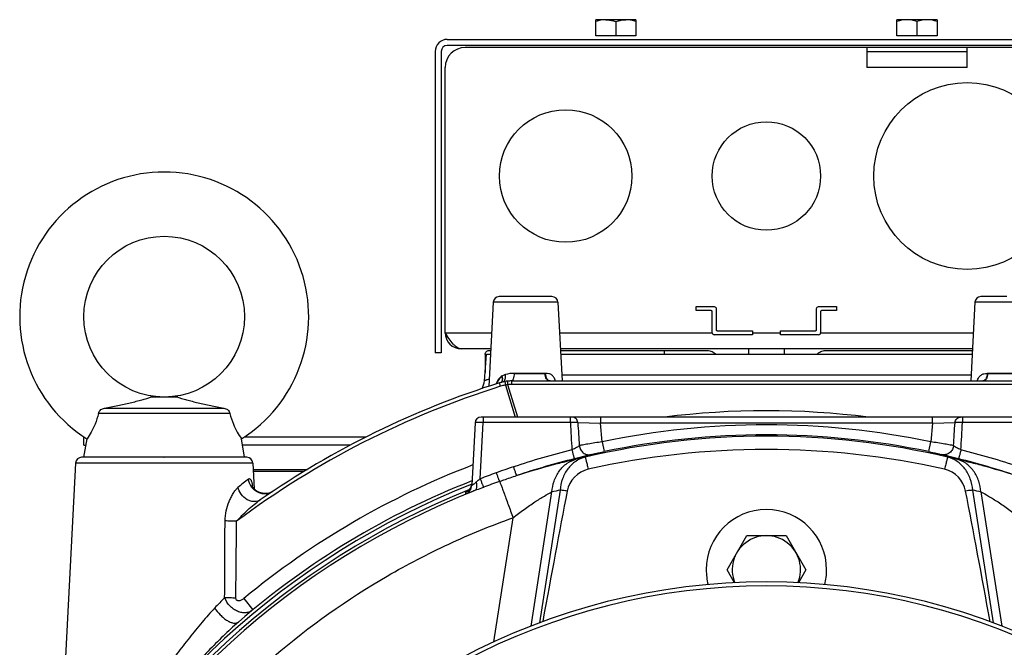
# Model space of a CAD drawing. Extents: x -3086 to 1181, y 8 to 2270.
# Tile 56 of 75: x -909 to -664, y 1305 to 1462. Entities that reach past the tile are written whole.
import ezdxf

# ---------------------------------------------------------------- set-up
doc = ezdxf.new("R2010")
doc.units = 0
doc.header["$LTSCALE"] = 65.395
doc.layers.get('0').update_dxf_attribs({"linetype": 'CONTINUOUS'})

msp = doc.modelspace()

# ---------------------------------------------------------------- linework, layer by layer
at = {"color": 6, "linetype": 'CONTINUOUS'}
for p, q in [((-765.4, 1457.6), (-765.4, 1461.6)), ((-762.9, 1461.6), (-765.4, 1461.6)), ((-760.4, 1461.15), (-760.4, 1457.6)), ((-755.4, 1461.6), (-757.9, 1461.6)), ((-755.4, 1461.6), (-755.4, 1457.6)), ((-690.4, 1457.6), (-690.4, 1461.6)), ((-680.4, 1461.6), (-690.4, 1461.6)), ((-685.4, 1461.15), (-685.4, 1457.6)), ((-680.4, 1461.6), (-680.4, 1457.6)), ((-802.4, 1456.7), (-643.4, 1456.7)), ((-805.4, 1453.7), (-805.4, 1378.7)), ((-790.97, 1391.28), (-792.07, 1370.36)), ((-782.9, 1392.7), (-783.01, 1392.7)), ((-774.82, 1391.28), (-773.8, 1371.7)), ((-670.97, 1391.28), (-672, 1371.7)), ((-740.4, 1390.2), (-735.9, 1390.2)), ((-736.65, 1389.2), (-740.4, 1389.2)), ((-736.4, 1383.7), (-736.4, 1388.95)), ((-735.4, 1389.7), (-735.4, 1384.45)), ((-710.4, 1384.45), (-710.4, 1389.7)), ((-709.9, 1390.2), (-705.4, 1390.2)), ((-709.4, 1388.95), (-709.4, 1383.7)), ((-705.4, 1389.2), (-709.15, 1389.2)), ((-735.15, 1384.2), (-726.4, 1384.2)), ((-719.4, 1384.2), (-710.65, 1384.2)), ((-726.4, 1383.2), (-735.9, 1383.2)), ((-709.9, 1383.2), (-719.4, 1383.2)), ((-803.9, 1378.7), (-805.4, 1378.7)), ((-791.58, 1379.7), (-798.9, 1379.7)), ((-671.58, 1379.7), (-774.22, 1379.7)), ((-748.4, 1379.3), (-748.4, 1378.33)), ((-727.35, 1379.7), (-727.35, 1378.33)), ((-718.45, 1379.7), (-718.45, 1378.33)), ((-793.16, 1371.74), (-792.58, 1378.33)), ((-792.97, 1378.28), (-792.97, 1373.82)), ((-786.38, 1371.7), (-659.41, 1371.7)), ((-869.5, 1367.7), (-876.29, 1367.7)), ((-887.75, 1364.9), (-858.04, 1364.9)), ((-856.53, 1363.57), (-889.26, 1363.57)), ((-795.47, 1361.28), (-796.29, 1345.74)), ((-651.82, 1362.7), (-793.97, 1362.7)), ((-892.9, 1355.71), (-892.9, 1357.71)), ((-892.8, 1357.71), (-892.9, 1357.71)), ((-892.9, 1352.7), (-892.13, 1357.27)), ((-852.9, 1352.7), (-853.66, 1357.27)), ((-822.7, 1357.71), (-852.99, 1357.71)), ((-892.9, 1355.71), (-892.39, 1355.71)), ((-826.55, 1355.71), (-853.4, 1355.71)), ((-873.03, 1352.7), (-872.9, 1352.7)), ((-894.97, 1351.28), (-897.87, 1295.89)), ((-850.82, 1351.28), (-850.48, 1344.83)), ((-850.74, 1349.7), (-837.21, 1349.7)), ((-838.08, 1349.16), (-850.71, 1349.16)), ((-849.51, 1344.08), (-849.56, 1344.11)), ((-846.21, 1344), (-846.23, 1343.99)), ((-846.19, 1344.02), (-846.21, 1344)), ((-846.17, 1344.03), (-846.19, 1344.02)), ((-846.15, 1344.04), (-846.17, 1344.03)), ((-846.12, 1344.05), (-846.15, 1344.04)), ((-846.1, 1344.07), (-846.12, 1344.05)), ((-846.08, 1344.08), (-846.1, 1344.07)), ((-846.06, 1344.09), (-846.08, 1344.08)), ((-846.04, 1344.1), (-846.06, 1344.09)), ((-846.02, 1344.12), (-846.04, 1344.1)), ((-846, 1344.13), (-846.02, 1344.12)), ((-845.97, 1344.15), (-846, 1344.13)), ((-845.95, 1344.16), (-845.97, 1344.15)), ((-849.3, 1343.98), (-849.33, 1343.99)), ((-849.27, 1343.97), (-849.3, 1343.98)), ((-849.25, 1343.96), (-849.27, 1343.97)), ((-849.22, 1343.95), (-849.25, 1343.96)), ((-849.2, 1343.94), (-849.22, 1343.95)), ((-849.17, 1343.93), (-849.2, 1343.94)), ((-849.15, 1343.92), (-849.17, 1343.93)), ((-849.12, 1343.91), (-849.15, 1343.92)), ((-849.1, 1343.9), (-849.12, 1343.91)), ((-849.07, 1343.9), (-849.1, 1343.9)), ((-849.05, 1343.89), (-849.07, 1343.9)), ((-849.02, 1343.88), (-849.05, 1343.89)), ((-849, 1343.87), (-849.02, 1343.88)), ((-848.97, 1343.86), (-849, 1343.87)), ((-848.95, 1343.86), (-848.97, 1343.86)), ((-848.93, 1343.85), (-848.95, 1343.86)), ((-848.9, 1343.84), (-848.93, 1343.85)), ((-848.88, 1343.83), (-848.9, 1343.84)), ((-848.85, 1343.83), (-848.88, 1343.83)), ((-848.83, 1343.82), (-848.85, 1343.83)), ((-848.8, 1343.81), (-848.83, 1343.82)), ((-848.78, 1343.81), (-848.8, 1343.81)), ((-848.75, 1343.8), (-848.78, 1343.81)), ((-848.73, 1343.8), (-848.75, 1343.8)), ((-848.7, 1343.79), (-848.73, 1343.8)), ((-848.68, 1343.78), (-848.7, 1343.79)), ((-848.66, 1343.78), (-848.68, 1343.78)), ((-848.63, 1343.77), (-848.66, 1343.78)), ((-848.61, 1343.77), (-848.63, 1343.77)), ((-848.58, 1343.76), (-848.61, 1343.77)), ((-848.56, 1343.76), (-848.58, 1343.76)), ((-848.54, 1343.75), (-848.56, 1343.76)), ((-848.51, 1343.75), (-848.54, 1343.75)), ((-848.49, 1343.74), (-848.51, 1343.75)), ((-848.46, 1343.74), (-848.49, 1343.74)), ((-848.44, 1343.74), (-848.46, 1343.74)), ((-848.42, 1343.73), (-848.44, 1343.74)), ((-848.39, 1343.73), (-848.42, 1343.73)), ((-848.37, 1343.72), (-848.39, 1343.73)), ((-848.35, 1343.72), (-848.37, 1343.72)), ((-848.32, 1343.72), (-848.35, 1343.72)), ((-848.3, 1343.71), (-848.32, 1343.72)), ((-848.28, 1343.71), (-848.3, 1343.71)), ((-848.25, 1343.71), (-848.28, 1343.71)), ((-848.23, 1343.7), (-848.25, 1343.71)), ((-848.21, 1343.7), (-848.23, 1343.7)), ((-848.18, 1343.7), (-848.21, 1343.7)), ((-848.16, 1343.7), (-848.18, 1343.7)), ((-848.14, 1343.69), (-848.16, 1343.7)), ((-848.11, 1343.69), (-848.14, 1343.69)), ((-848.09, 1343.69), (-848.11, 1343.69)), ((-848.07, 1343.69), (-848.09, 1343.69)), ((-848.05, 1343.69), (-848.07, 1343.69)), ((-848.02, 1343.68), (-848.05, 1343.69)), ((-848, 1343.68), (-848.02, 1343.68)), ((-847.98, 1343.68), (-848, 1343.68)), ((-847.96, 1343.68), (-847.98, 1343.68)), ((-847.93, 1343.68), (-847.96, 1343.68)), ((-847.91, 1343.68), (-847.93, 1343.68)), ((-847.89, 1343.68), (-847.91, 1343.68)), ((-847.87, 1343.67), (-847.89, 1343.68)), ((-847.84, 1343.67), (-847.87, 1343.67)), ((-847.82, 1343.67), (-847.84, 1343.67)), ((-847.8, 1343.67), (-847.82, 1343.67)), ((-847.78, 1343.67), (-847.8, 1343.67)), ((-847.76, 1343.67), (-847.78, 1343.67)), ((-847.73, 1343.67), (-847.76, 1343.67)), ((-847.71, 1343.67), (-847.73, 1343.67)), ((-847.69, 1343.67), (-847.71, 1343.67)), ((-847.67, 1343.67), (-847.69, 1343.67)), ((-847.65, 1343.67), (-847.67, 1343.67)), ((-847.63, 1343.67), (-847.65, 1343.67)), ((-847.6, 1343.67), (-847.63, 1343.67)), ((-847.58, 1343.67), (-847.6, 1343.67)), ((-847.56, 1343.67), (-847.58, 1343.67)), ((-847.54, 1343.67), (-847.56, 1343.67)), ((-847.52, 1343.67), (-847.54, 1343.67)), ((-847.5, 1343.67), (-847.52, 1343.67)), ((-847.48, 1343.67), (-847.5, 1343.67)), ((-847.47, 1343.63), (-847.49, 1343.63)), ((-847.49, 1343.63), (-847.48, 1343.63)), ((-847.46, 1343.67), (-847.48, 1343.67)), ((-847.46, 1343.63), (-847.48, 1343.63)), ((-847.47, 1343.63), (-847.45, 1343.63)), ((-847.44, 1343.67), (-847.46, 1343.67)), ((-847.45, 1343.64), (-847.46, 1343.63)), ((-847.43, 1343.64), (-847.45, 1343.64)), ((-847.45, 1343.63), (-847.43, 1343.64)), ((-847.41, 1343.67), (-847.44, 1343.67)), ((-847.42, 1343.64), (-847.43, 1343.64)), ((-847.43, 1343.64), (-847.41, 1343.64)), ((-847.4, 1343.64), (-847.42, 1343.64)), ((-847.39, 1343.68), (-847.41, 1343.67)), ((-847.41, 1343.64), (-847.39, 1343.64)), ((-847.39, 1343.64), (-847.4, 1343.64)), ((-847.37, 1343.68), (-847.39, 1343.68)), ((-847.37, 1343.64), (-847.39, 1343.64)), ((-847.39, 1343.64), (-847.37, 1343.64)), ((-847.35, 1343.68), (-847.37, 1343.68)), ((-847.36, 1343.64), (-847.37, 1343.64)), ((-847.37, 1343.64), (-847.34, 1343.64)), ((-847.34, 1343.65), (-847.36, 1343.64)), ((-847.33, 1343.68), (-847.35, 1343.68)), ((-847.34, 1343.64), (-847.33, 1343.65)), ((-847.33, 1343.65), (-847.34, 1343.65)), ((-847.31, 1343.68), (-847.33, 1343.68)), ((-847.33, 1343.65), (-847.31, 1343.65)), ((-847.31, 1343.65), (-847.33, 1343.65)), ((-847.29, 1343.68), (-847.31, 1343.68)), ((-847.31, 1343.65), (-847.29, 1343.65)), ((-847.29, 1343.65), (-847.31, 1343.65)), ((-847.27, 1343.68), (-847.29, 1343.68)), ((-847.29, 1343.65), (-847.27, 1343.65)), ((-847.28, 1343.65), (-847.29, 1343.65)), ((-847.26, 1343.66), (-847.28, 1343.65)), ((-847.25, 1343.68), (-847.27, 1343.68)), ((-847.27, 1343.65), (-847.26, 1343.65)), ((-847.24, 1343.66), (-847.26, 1343.66)), ((-847.26, 1343.65), (-847.24, 1343.66)), ((-847.23, 1343.69), (-847.25, 1343.68)), ((-847.22, 1343.66), (-847.24, 1343.66)), ((-847.24, 1343.66), (-847.22, 1343.66)), ((-847.21, 1343.69), (-847.23, 1343.69)), ((-847.21, 1343.66), (-847.22, 1343.66)), ((-847.22, 1343.66), (-847.2, 1343.66)), ((-847.19, 1343.69), (-847.21, 1343.69)), ((-847.19, 1343.67), (-847.21, 1343.66)), ((-847.2, 1343.66), (-847.18, 1343.66)), ((-847.17, 1343.69), (-847.19, 1343.69)), ((-847.17, 1343.67), (-847.19, 1343.67)), ((-847.18, 1343.66), (-847.16, 1343.67)), ((-847.15, 1343.69), (-847.17, 1343.69)), ((-847.15, 1343.67), (-847.17, 1343.67)), ((-847.16, 1343.67), (-847.14, 1343.67)), ((-847.13, 1343.7), (-847.15, 1343.69)), ((-847.13, 1343.68), (-847.15, 1343.67)), ((-847.14, 1343.67), (-847.12, 1343.67)), ((-847.11, 1343.7), (-847.13, 1343.7)), ((-847.12, 1343.68), (-847.13, 1343.68)), ((-847.1, 1343.68), (-847.12, 1343.68)), ((-847.12, 1343.67), (-847.1, 1343.68)), ((-847.09, 1343.7), (-847.11, 1343.7)), ((-847.08, 1343.69), (-847.1, 1343.68)), ((-847.1, 1343.68), (-847.08, 1343.68)), ((-847.07, 1343.7), (-847.09, 1343.7)), ((-847.06, 1343.69), (-847.08, 1343.69)), ((-847.08, 1343.68), (-847.06, 1343.68)), ((-847.05, 1343.71), (-847.07, 1343.7)), ((-847.04, 1343.7), (-847.06, 1343.69)), ((-847.06, 1343.68), (-847.04, 1343.69)), ((-847.03, 1343.71), (-847.05, 1343.71)), ((-847.02, 1343.7), (-847.04, 1343.7)), ((-847.04, 1343.69), (-847.02, 1343.69)), ((-847.01, 1343.71), (-847.03, 1343.71)), ((-847, 1343.7), (-847.02, 1343.7)), ((-847.02, 1343.69), (-847, 1343.69)), ((-846.99, 1343.71), (-847.01, 1343.71)), ((-846.99, 1343.71), (-847, 1343.7)), ((-847, 1343.69), (-846.98, 1343.7)), ((-846.97, 1343.72), (-846.99, 1343.71)), ((-846.97, 1343.71), (-846.99, 1343.71)), ((-846.98, 1343.7), (-846.96, 1343.7)), ((-846.95, 1343.72), (-846.97, 1343.71)), ((-846.96, 1343.72), (-846.97, 1343.72)), ((-846.94, 1343.72), (-846.96, 1343.72)), ((-846.96, 1343.7), (-846.93, 1343.71)), ((-846.93, 1343.72), (-846.95, 1343.72)), ((-846.92, 1343.72), (-846.94, 1343.72)), ((-846.91, 1343.73), (-846.93, 1343.72)), ((-846.93, 1343.71), (-846.91, 1343.71)), ((-846.89, 1343.73), (-846.91, 1343.73)), ((-846.91, 1343.71), (-846.88, 1343.72)), ((-846.87, 1343.74), (-846.89, 1343.73)), ((-846.88, 1343.72), (-846.86, 1343.72)), ((-846.85, 1343.74), (-846.87, 1343.74)), ((-846.86, 1343.72), (-846.83, 1343.73)), ((-846.83, 1343.73), (-846.81, 1343.74)), ((-846.8, 1343.76), (-846.82, 1343.75)), ((-846.81, 1343.74), (-846.79, 1343.74)), ((-846.78, 1343.77), (-846.8, 1343.76)), ((-846.79, 1343.74), (-846.76, 1343.75)), ((-846.76, 1343.77), (-846.78, 1343.77)), ((-846.74, 1343.78), (-846.76, 1343.77)), ((-846.76, 1343.75), (-846.74, 1343.75)), ((-846.72, 1343.79), (-846.74, 1343.78)), ((-846.74, 1343.75), (-846.72, 1343.76)), ((-846.7, 1343.79), (-846.72, 1343.79)), ((-846.72, 1343.76), (-846.69, 1343.76)), ((-846.68, 1343.8), (-846.7, 1343.79)), ((-846.69, 1343.76), (-846.66, 1343.77)), ((-846.66, 1343.81), (-846.68, 1343.8)), ((-846.64, 1343.81), (-846.66, 1343.81)), ((-846.66, 1343.77), (-846.64, 1343.78)), ((-846.61, 1343.82), (-846.64, 1343.81)), ((-846.64, 1343.78), (-846.61, 1343.79)), ((-846.59, 1343.83), (-846.61, 1343.82)), ((-846.61, 1343.79), (-846.57, 1343.8)), ((-846.57, 1343.84), (-846.59, 1343.83)), ((-846.55, 1343.85), (-846.57, 1343.84)), ((-846.53, 1343.85), (-846.55, 1343.85)), ((-846.51, 1343.86), (-846.53, 1343.85)), ((-846.49, 1343.87), (-846.51, 1343.86)), ((-846.47, 1343.88), (-846.49, 1343.87)), ((-846.45, 1343.89), (-846.47, 1343.88)), ((-846.42, 1343.9), (-846.45, 1343.89)), ((-846.4, 1343.91), (-846.42, 1343.9)), ((-846.38, 1343.92), (-846.4, 1343.91)), ((-846.36, 1343.93), (-846.38, 1343.92)), ((-846.34, 1343.94), (-846.36, 1343.93)), ((-846.32, 1343.95), (-846.34, 1343.94)), ((-846.3, 1343.96), (-846.32, 1343.95)), ((-846.27, 1343.97), (-846.3, 1343.96)), ((-846.25, 1343.98), (-846.27, 1343.97)), ((-846.23, 1343.99), (-846.25, 1343.98)), ((-732.71, 1324.7), (-727.8, 1333.2)), ((-727.8, 1333.2), (-717.99, 1333.2)), ((-717.99, 1333.2), (-713.08, 1324.7)), ((-730.86, 1321.48), (-732.71, 1324.7)), ((-713.08, 1324.7), (-714.94, 1321.48))]:
    msp.add_line(p, q, dxfattribs=at)
at = {"color": 2, "linetype": 'CONTINUOUS'}
for p, q in [((-757.9, 1461.6), (-762.9, 1461.6)), ((-755.4, 1457.6), (-765.4, 1457.6)), ((-680.4, 1457.6), (-690.4, 1457.6)), ((-643.4, 1455.2), (-802.4, 1455.2)), ((-647.9, 1454.7), (-797.9, 1454.7)), ((-697.9, 1454.7), (-697.9, 1449.7)), ((-672.9, 1449.7), (-672.9, 1454.7)), ((-803.9, 1453.7), (-803.9, 1378.7)), ((-697.9, 1453.7), (-672.9, 1453.7)), ((-802.9, 1383.7), (-802.9, 1449.7)), ((-740.4, 1389.2), (-740.4, 1390.2)), ((-705.4, 1390.2), (-705.4, 1389.2)), ((-726.4, 1384.2), (-726.4, 1383.2)), ((-719.4, 1383.2), (-719.4, 1384.2)), ((-791.97, 1379.27), (-791.6, 1379.27)), ((-774.19, 1379.3), (-748.4, 1379.3)), ((-748.4, 1379.27), (-737.6, 1379.27)), ((-733.61, 1378.35), (-733.56, 1378.33)), ((-712.23, 1378.33), (-712.18, 1378.35)), ((-708.19, 1379.27), (-671.6, 1379.27)), ((-792.58, 1378.33), (-791.65, 1378.33)), ((-774.14, 1378.33), (-671.65, 1378.33)), ((-777.9, 1373.59), (-785.75, 1373.59)), ((-660.05, 1373.59), (-667.89, 1373.59))]:
    msp.add_line(p, q, dxfattribs=at)
at = {"color": 9, "linetype": 'CONTINUOUS'}
for p, q in [((-672.9, 1449.7), (-697.9, 1449.7)), ((-774.82, 1391.28), (-790.97, 1391.28)), ((-783.01, 1392.7), (-789.47, 1392.7)), ((-776.32, 1392.7), (-782.9, 1392.7)), ((-654.82, 1391.28), (-670.97, 1391.28)), ((-663.01, 1392.7), (-669.47, 1392.7)), ((-802.9, 1383.7), (-791.37, 1383.7)), ((-774.42, 1383.7), (-736.4, 1383.7)), ((-726.4, 1383.7), (-719.4, 1383.7)), ((-709.4, 1383.7), (-671.37, 1383.7)), ((-778, 1373.5), (-785.75, 1373.5)), ((-660.05, 1373.5), (-667.79, 1373.5)), ((-789.11, 1370.38), (-789.38, 1371.24)), ((-786.38, 1371.7), (-786.38, 1370.8)), ((-777.98, 1373.2), (-777.87, 1373.2)), ((-773.87, 1373.2), (-671.92, 1373.2)), ((-667.92, 1373.2), (-667.82, 1373.2)), ((-787.9, 1370.67), (-785.46, 1362.7)), ((-784.82, 1362.7), (-787.29, 1370.76)), ((-659.41, 1370.8), (-786.38, 1370.8)), ((-794.21, 1347.36), (-793.47, 1361.33)), ((-793.47, 1362.7), (-793.47, 1361.33)), ((-771.73, 1361.33), (-793.47, 1361.33)), ((-771.73, 1361.33), (-771.73, 1362.7)), ((-769.87, 1361.32), (-764.24, 1361.2)), ((-764.24, 1362.7), (-764.24, 1361.2)), ((-763.84, 1356.56), (-764.24, 1361.2)), ((-681.55, 1361.2), (-764.24, 1361.2)), ((-681.55, 1361.2), (-681.96, 1356.56)), ((-681.55, 1361.2), (-681.55, 1362.7)), ((-681.55, 1361.2), (-675.92, 1361.32)), ((-674.06, 1362.7), (-674.06, 1361.33)), ((-652.32, 1361.33), (-674.06, 1361.33)), ((-763.84, 1356.56), (-763.33, 1354.12)), ((-682.47, 1354.12), (-681.96, 1356.56)), ((-873.03, 1352.7), (-893.47, 1352.7)), ((-852.32, 1352.7), (-872.9, 1352.7)), ((-850.82, 1351.28), (-894.97, 1351.28)), ((-797.82, 1344.01), (-797.84, 1343.55)), ((-781.52, 1310.7), (-776.32, 1344.08)), ((-774.29, 1344.51), (-779.44, 1311.49)), ((-666.35, 1311.49), (-671.5, 1344.51)), ((-669.47, 1344.08), (-664.27, 1310.71)), ((-786.03, 1337.64), (-790.85, 1306.74)), ((-853.08, 1317.53), (-850.79, 1314.76))]:
    msp.add_line(p, q, dxfattribs=at)
at = {"color": 6, "linetype": 'CONTINUOUS'}
for points in [[(-849.56, 1344.11), (-849.62, 1344.14), (-849.69, 1344.18), (-849.75, 1344.22), (-849.82, 1344.27), (-849.89, 1344.32), (-849.97, 1344.37), (-850.04, 1344.42), (-850.11, 1344.48), (-850.18, 1344.54), (-850.25, 1344.6), (-850.31, 1344.66), (-850.38, 1344.72), (-850.44, 1344.79), (-850.5, 1344.85), (-850.55, 1344.91), (-850.61, 1344.97), (-850.65, 1345.03), (-850.7, 1345.09), (-850.74, 1345.15), (-850.78, 1345.2), (-850.81, 1345.25), (-850.84, 1345.3), (-850.87, 1345.35), (-850.9, 1345.4), (-850.92, 1345.44), (-850.95, 1345.49), (-850.97, 1345.53), (-850.98, 1345.56), (-851, 1345.6), (-851.01, 1345.62), (-851.02, 1345.64), (-851.02, 1345.66), (-851.02, 1345.66)], [(-849.33, 1343.99), (-849.35, 1344.01), (-849.37, 1344.01), (-849.38, 1344.02), (-849.39, 1344.02), (-849.41, 1344.03), (-849.42, 1344.04), (-849.43, 1344.04), (-849.45, 1344.05), (-849.46, 1344.06), (-849.47, 1344.06), (-849.49, 1344.07), (-849.5, 1344.08)], [(-796.3, 1345.85), (-796.32, 1345.76), (-796.35, 1345.67), (-796.37, 1345.58), (-796.4, 1345.5), (-796.43, 1345.41), (-796.47, 1345.33), (-796.5, 1345.25), (-796.54, 1345.18), (-796.58, 1345.1), (-796.62, 1345.03), (-796.67, 1344.96), (-796.71, 1344.9), (-796.76, 1344.83), (-796.81, 1344.77), (-796.86, 1344.71), (-796.91, 1344.65), (-796.96, 1344.6), (-797.01, 1344.54), (-797.06, 1344.49), (-797.12, 1344.45), (-797.17, 1344.4), (-797.22, 1344.36), (-797.27, 1344.33), (-797.31, 1344.29), (-797.35, 1344.26), (-797.39, 1344.24), (-797.43, 1344.22), (-797.46, 1344.2), (-797.49, 1344.18), (-797.51, 1344.17), (-797.53, 1344.16), (-797.54, 1344.15), (-797.55, 1344.15), (-797.55, 1344.14)], [(-846.82, 1343.75), (-846.84, 1343.75), (-846.85, 1343.74)]]:
    msp.add_lwpolyline(points, dxfattribs=at)
at = {"color": 2, "linetype": 'CONTINUOUS'}
for centre, radius in [((-672.9, 1422.7), 23.25), ((-772.9, 1422.7), 16.5), ((-722.9, 1422.7), 13.5)]:
    msp.add_circle(centre, radius, dxfattribs=at)
at = {"color": 6, "linetype": 'CONTINUOUS'}
msp.add_circle((-872.9, 1387.7), 20, dxfattribs=at)
for centre, radius, start, end in [((-802.4, 1453.7), 3, 90, 180), ((-872.9, 1387.7), 36, 302.2957, 237.7043), ((-789.47, 1391.2), 1.5, 90, 177), ((-776.32, 1391.2), 1.5, 3, 90), ((-669.47, 1391.2), 1.5, 90, 177), ((-798.9, 1383.7), 4, 180, 270), ((-735.9, 1383.7), 0.5, 180, 270), ((-709.9, 1383.7), 0.5, 270, 360), ((-722.9, 1159.7), 221.74, 107.4467, 124.6526), ((-798.14, 1372.18), 5, 331.7509, 355), ((-786.38, 1361.7), 10, 99.5553, 107.4467), ((-786.38, 1361.7), 10, 90, 95.7803), ((-793.97, 1361.2), 1.5, 90, 177), ((-722.9, 1152.43), 202.22, 77.3224, 102.6776), ((-893.47, 1351.2), 1.5, 90, 177), ((-852.32, 1351.2), 1.5, 3, 90), ((-765.76, 1343), 6.88, 102.6896, 169.0556), ((-680.03, 1343), 6.88, 10.9444, 77.3104), ((-722.9, 1159.7), 201, 111.3991, 130.8703), ((-722.9, 1324.7), 8.5, 337.8, 202.2051)]:
    msp.add_arc(centre, radius, start, end, dxfattribs=at)
at = {"color": 2, "linetype": 'CONTINUOUS'}
for centre, radius, start, end in [((-802.4, 1453.7), 1.5, 90.0002, 179.9998), ((-797.9, 1449.7), 5, 90.0001, 179.9999), ((-778.05, 1367.55), 5.95, 88.6141, 89.5178), ((-667.77, 1368.26), 5.24, 90.2434, 91.2748), ((-789.56, 1372.06), 0.94, 326.878, 332.8209), ((-787.08, 1370.38), 2.96, 122.1959, 123.1959), ((-786.38, 1361.7), 10, 95.7803, 99.5553), ((-784.75, 1369.19), 4, 144.2343, 145.0669), ((-784.8, 1369.23), 3.93, 143.378, 144.2344), ((-786.2, 1360.92), 9.9, 96.3225, 99.9308), ((-722.9, 1324.7), 15, 0, 180), ((-722.82, 1324.71), 15.07, 180.0351, 194.1148), ((-722.96, 1324.71), 15.07, 345.9033, 359.9682)]:
    msp.add_arc(centre, radius, start, end, dxfattribs=at)
at = {"color": 9, "linetype": 'CONTINUOUS'}
for centre, radius, start, end in [((-785.74, 1365.45), 8.14, 90.0425, 105.471), ((-795, 1353.11), 19.64, 69.6913, 69.9488), ((-722.9, 1159.7), 220.84, 107.4467, 126.6954), ((-786.41, 1361.77), 9.02, 99.5634, 107.442), ((-786.38, 1361.8), 9.01, 90.0018, 95.7793), ((-722.9, 1159.24), 205.04, 82.8849, 97.1151), ((114.1, 1408.94), 887.11, 183.07689, 183.51655), ((402.53, 1434.19), 1174.67, 183.55666, 183.83626), ((-1848.18, 1434.18), 1174.52, 356.16373, 356.44336), ((-1559.61, 1408.93), 886.82, 356.48339, 356.92319), ((-722.9, 1159.7), 201.08, 78.2522, 101.7478), ((-722.9, 1159.81), 198.14, 76.8298, 103.1702), ((-722.9, 1159.7), 198.58, 78.2522, 101.7478), ((-722.88, 1159.72), 200.75, 103.9703, 108.2993), ((-722.92, 1159.72), 200.75, 71.7007, 76.0297), ((-722.88, 1159.94), 198.25, 103.9706, 108.2996), ((-728.49, 1160.59), 196.18, 101.6324, 102.2692), ((-717.31, 1160.59), 196.18, 77.7308, 78.3676), ((-722.92, 1159.94), 198.25, 71.7004, 76.0294), ((-722.9, 1159.7), 204.6, 110.9422, 129.5165), ((-728.26, 1191), 199.29, 128.3558, 129.3147), ((-723.3, 1161.31), 199.1, 109.6362, 110.8626), ((-723.22, 1161.19), 196.95, 109.626, 110.8505), ((-722.9, 1159.7), 200.22, 111.5029, 153.2858), ((-722.9, 1159.7), 199.18, 111.8374, 153.1354), ((-722.9, 1159.81), 198.37, 111.4765, 153.0556), ((-864.47, 1343.41), 13.74, 8.7218, 9.8074), ((-866.99, 1343.02), 16.28, 8.213, 8.7371), ((-847.85, 1347.01), 3.42, 296.8418, 299.2837), ((-847.85, 1347), 3.41, 299.2845, 299.9713), ((-847.84, 1346.99), 3.4, 299.9697, 303.705), ((-798.78, 1345.87), 2.5, 292.1644, 356.9974), ((-798.76, 1346.33), 2.5, 292.1261, 344.8073), ((-798.76, 1346.33), 2.5, 344.8404, 348.8589), ((-737.03, 1162.19), 186.09, 101.5509, 102.1884), ((-708.76, 1162.18), 186.09, 77.8116, 78.449), ((-847.89, 1347.16), 3.58, 275.9142, 276.4015), ((-847.86, 1347.02), 3.44, 291.7099, 296.8391), ((-721.12, 1182.76), 192.14, 135.3597, 136.4208)]:
    msp.add_arc(centre, radius, start, end, dxfattribs=at)
at = {"color": 7, "linetype": 'CONTINUOUS'}
for radius, start, end in [(162, 33.7529, 146.248), (161, 33.9896, 146.0117)]:
    msp.add_arc((-722.9, 1159.7), radius, start, end, dxfattribs=at)
at = {"color": 6, "linetype": 'CONTINUOUS'}
for centre, major_axis, start_param, end_param in [((-798.15, 1135.18), (44.66, 286.53), 0.758075, 0.91203), ((-647.64, 1135.18), (-44.66, 286.53), -0.91205, -0.758075)]:
    msp.add_ellipse(centre, major_axis=major_axis, ratio=0.034484, start_param=start_param, end_param=end_param, dxfattribs=at)
for points, knots in [([(-762.9, 1461.6), (-763.32, 1461.6), (-764.17, 1461.51), (-764.99, 1461.29), (-765.4, 1461.15)], [0, 0, 0, 0, 0.498128, 1, 1, 1, 1]), ([(-755.4, 1461.15), (-755.8, 1461.29), (-756.62, 1461.51), (-757.47, 1461.6), (-757.9, 1461.6)], [0, 0, 0, 0, 0.501872, 1, 1, 1, 1]), ([(-687.9, 1461.6), (-688.32, 1461.6), (-689.17, 1461.51), (-689.99, 1461.29), (-690.4, 1461.15)], [0, 0, 0, 0, 0.498128, 1, 1, 1, 1]), ([(-685.4, 1461.15), (-685.8, 1461.29), (-686.62, 1461.51), (-687.47, 1461.6), (-687.9, 1461.6)], [0, 0, 0, 0, 0.501872, 1, 1, 1, 1]), ([(-682.9, 1461.6), (-683.32, 1461.6), (-684.17, 1461.51), (-684.99, 1461.29), (-685.4, 1461.15)], [0, 0, 0, 0, 0.498128, 1, 1, 1, 1]), ([(-680.4, 1461.15), (-680.8, 1461.29), (-681.62, 1461.51), (-682.47, 1461.6), (-682.9, 1461.6)], [0, 0, 0, 0, 0.501872, 1, 1, 1, 1]), ([(-798.9, 1379.7), (-799.07, 1379.7), (-799.42, 1379.75), (-799.93, 1380), (-800.43, 1380.38), (-801.12, 1381.08), (-801.95, 1382.21), (-802.57, 1383.18), (-802.9, 1383.7)], [0, 0, 0, 0, 0.086489, 0.180413, 0.28672, 0.407305, 0.687399, 1, 1, 1, 1]), ([(-887.75, 1364.9), (-886.66, 1365.11), (-884.51, 1365.56), (-881.89, 1366.14), (-879.89, 1366.62), (-878.52, 1366.98), (-877.33, 1367.32), (-876.6, 1367.56), (-876.29, 1367.7)], [0, 0, 0, 0, 0.283871, 0.555153, 0.683643, 0.805097, 0.914913, 1, 1, 1, 1]), ([(-869.5, 1367.7), (-869.2, 1367.56), (-868.47, 1367.32), (-867.27, 1366.98), (-865.9, 1366.62), (-863.9, 1366.14), (-861.28, 1365.56), (-859.14, 1365.11), (-858.04, 1364.9)], [0, 0, 0, 0, 0.085086, 0.194902, 0.316356, 0.444847, 0.716129, 1, 1, 1, 1]), ([(-889.26, 1363.57), (-889.24, 1363.76), (-889.1, 1364.15), (-888.83, 1364.44), (-888.67, 1364.56)], [0, 0, 0, 0, 0.4985, 1, 1, 1, 1]), ([(-888.67, 1364.56), (-888.54, 1364.66), (-888.24, 1364.82), (-887.92, 1364.89), (-887.75, 1364.9)], [0, 0, 0, 0, 0.50023, 1, 1, 1, 1]), ([(-858.04, 1364.9), (-857.88, 1364.89), (-857.55, 1364.82), (-857.25, 1364.66), (-857.12, 1364.56)], [0, 0, 0, 0, 0.49977, 1, 1, 1, 1]), ([(-857.12, 1364.56), (-856.97, 1364.44), (-856.69, 1364.15), (-856.56, 1363.76), (-856.53, 1363.57)], [0, 0, 0, 0, 0.501499, 1, 1, 1, 1]), ([(-889.26, 1363.57), (-889.48, 1362.69), (-890.01, 1361.11), (-891.03, 1359.02), (-891.76, 1357.82), (-892.13, 1357.27)], [0, 0, 0, 0, 0.391958, 0.714796, 1, 1, 1, 1]), ([(-856.53, 1363.57), (-856.31, 1362.69), (-855.78, 1361.11), (-854.77, 1359.02), (-854.03, 1357.82), (-853.66, 1357.27)], [0, 0, 0, 0, 0.391959, 0.714795, 1, 1, 1, 1])]:
    msp.add_open_spline(points, degree=3, knots=knots, dxfattribs=at)
at = {"color": 2, "linetype": 'CONTINUOUS'}
for points, knots in [([(-762.9, 1461.6), (-762.26, 1461.6), (-761.41, 1461.46), (-760.6, 1461.22), (-760.4, 1461.15)], [0, 0, 0, 0, 0.748109, 1, 1, 1, 1]), ([(-760.4, 1461.15), (-760.19, 1461.22), (-759.68, 1461.37), (-758.85, 1461.55), (-758.21, 1461.6), (-757.9, 1461.6)], [0, 0, 0, 0, 0.251492, 0.62659, 1, 1, 1, 1]), ([(-736.4, 1388.95), (-736.4, 1389.01), (-736.45, 1389.14), (-736.58, 1389.2), (-736.65, 1389.2)], [0, 0, 0, 0, 0.5, 1, 1, 1, 1]), ([(-709.15, 1389.2), (-709.21, 1389.2), (-709.34, 1389.14), (-709.4, 1389.01), (-709.4, 1388.95)], [0, 0, 0, 0, 0.5, 1, 1, 1, 1]), ([(-735.4, 1384.45), (-735.4, 1384.38), (-735.34, 1384.25), (-735.21, 1384.2), (-735.15, 1384.2)], [0, 0, 0, 0, 0.5, 1, 1, 1, 1]), ([(-710.65, 1384.2), (-710.58, 1384.2), (-710.45, 1384.25), (-710.4, 1384.38), (-710.4, 1384.45)], [0, 0, 0, 0, 0.5, 1, 1, 1, 1]), ([(-792.97, 1378.27), (-792.97, 1378.4), (-792.92, 1378.67), (-792.7, 1379), (-792.37, 1379.22), (-792.1, 1379.27), (-791.97, 1379.27)], [0, 0, 0, 0, 0.250001, 0.5, 0.749999, 1, 1, 1, 1]), ([(-737.6, 1379.27), (-737.2, 1379.27), (-736.4, 1379.11), (-735.72, 1378.63), (-735.47, 1378.33)], [0, 0, 0, 0, 0.500529, 1, 1, 1, 1]), ([(-733.64, 1378.33), (-733.64, 1378.34), (-733.63, 1378.36), (-733.61, 1378.35), (-733.61, 1378.35)], [0, 0, 0, 0, 0.576568, 1, 1, 1, 1]), ([(-712.18, 1378.35), (-712.18, 1378.35), (-712.16, 1378.36), (-712.15, 1378.34), (-712.15, 1378.33)], [0, 0, 0, 0, 0.421517, 1, 1, 1, 1]), ([(-710.32, 1378.33), (-710.07, 1378.63), (-709.39, 1379.11), (-708.59, 1379.27), (-708.19, 1379.27)], [0, 0, 0, 0, 0.499424, 1, 1, 1, 1]), ([(-785.75, 1373.59), (-785.75, 1373.36), (-785.78, 1373.01), (-785.86, 1372.56), (-785.93, 1372.26), (-786.03, 1372.02), (-786.14, 1371.84), (-786.25, 1371.73), (-786.34, 1371.7), (-786.38, 1371.7)], [0, 0, 0, 0, 0.337248, 0.500955, 0.649212, 0.774036, 0.87221, 0.944579, 1, 1, 1, 1]), ([(-776.97, 1371.7), (-777.03, 1371.7), (-777.17, 1371.72), (-777.36, 1371.83), (-777.54, 1372), (-777.75, 1372.31), (-777.94, 1372.82), (-777.99, 1373.26), (-778, 1373.5)], [0, 0, 0, 0, 0.088001, 0.182898, 0.289439, 0.409624, 0.687733, 1, 1, 1, 1]), ([(-776.79, 1371.7), (-776.92, 1371.7), (-777.13, 1371.77), (-777.36, 1371.96), (-777.61, 1372.28), (-777.83, 1372.84), (-777.89, 1373.33), (-777.9, 1373.59)], [0, 0, 0, 0, 0.158072, 0.258972, 0.378333, 0.67062, 1, 1, 1, 1]), ([(-667.89, 1373.59), (-667.9, 1373.33), (-667.97, 1372.84), (-668.19, 1372.28), (-668.44, 1371.96), (-668.67, 1371.77), (-668.87, 1371.7), (-669, 1371.7)], [0, 0, 0, 0, 0.329364, 0.621648, 0.741013, 0.841919, 1, 1, 1, 1]), ([(-667.79, 1373.5), (-667.8, 1373.26), (-667.86, 1372.82), (-668.04, 1372.31), (-668.26, 1372), (-668.43, 1371.83), (-668.62, 1371.72), (-668.76, 1371.7), (-668.83, 1371.7)], [0, 0, 0, 0, 0.312267, 0.590376, 0.710561, 0.817102, 0.911999, 1, 1, 1, 1]), ([(-788.68, 1372.97), (-788.85, 1372.86), (-789.19, 1372.61), (-789.79, 1371.97), (-790.1, 1371.37), (-790.25, 1370.95)], [0, 0, 0, 0, 0.240572, 0.484301, 1, 1, 1, 1]), ([(-788.93, 1371.37), (-788.91, 1371.38), (-788.85, 1371.43), (-788.8, 1371.5), (-788.77, 1371.55)], [0, 0, 0, 0, 0.241163, 1, 1, 1, 1]), ([(-788.72, 1371.63), (-788.62, 1371.82), (-788.54, 1372.28), (-788.61, 1372.74), (-788.68, 1372.97)], [0, 0, 0, 0, 0.469021, 1, 1, 1, 1]), ([(-788.61, 1371.96), (-788.6, 1372.03), (-788.58, 1372.33), (-788.63, 1372.63), (-788.7, 1372.85)], [0, 0, 0, 0, 0.232185, 1, 1, 1, 1]), ([(-788.23, 1371.58), (-788.25, 1371.57), (-788.32, 1371.52), (-788.4, 1371.49), (-788.46, 1371.48)], [0, 0, 0, 0, 0.264059, 1, 1, 1, 1]), ([(-788.04, 1371.56), (-788.04, 1371.56), (-788.04, 1371.55), (-788.04, 1371.54), (-788.04, 1371.52), (-788.03, 1371.49), (-788.03, 1371.46), (-788.02, 1371.39), (-788, 1371.29), (-787.98, 1371.16), (-787.96, 1371), (-787.93, 1370.84), (-787.91, 1370.72), (-787.9, 1370.67)], [0, 0, 0, 0, 0.004267, 0.016896, 0.038474, 0.069505, 0.110316, 0.160572, 0.287398, 0.444807, 0.623072, 0.811489, 1, 1, 1, 1]), ([(-787.29, 1370.76), (-787.29, 1370.82), (-787.3, 1370.93), (-787.32, 1371.1), (-787.34, 1371.25), (-787.35, 1371.38), (-787.36, 1371.48), (-787.37, 1371.54), (-787.38, 1371.58), (-787.38, 1371.61), (-787.38, 1371.63), (-787.39, 1371.64), (-787.39, 1371.65), (-787.39, 1371.65)], [0, 0, 0, 0, 0.20036, 0.39011, 0.562897, 0.712941, 0.835215, 0.884614, 0.925621, 0.95788, 0.981136, 0.995189, 1, 1, 1, 1])]:
    msp.add_open_spline(points, degree=3, knots=knots, dxfattribs=at)
for points in [[(-735.9, 1390.2), (-735.77, 1390.2), (-735.5, 1390.09), (-735.4, 1389.82), (-735.4, 1389.7)], [(-710.4, 1389.7), (-710.4, 1389.82), (-710.29, 1390.09), (-710.02, 1390.2), (-709.9, 1390.2)], [(-788.88, 1371.38), (-788.84, 1371.41), (-788.81, 1371.45), (-788.78, 1371.49)]]:
    msp.add_open_spline(points, degree=3, dxfattribs=at)
at = {"color": 9, "linetype": 'CONTINUOUS'}
for points, knots in [([(-775.44, 1371.7), (-775.53, 1372), (-775.75, 1372.55), (-776.32, 1373.21), (-777.09, 1373.55), (-777.63, 1373.59), (-777.9, 1373.59)], [0, 0, 0, 0, 0.275872, 0.522091, 0.756016, 1, 1, 1, 1]), ([(-670.35, 1371.7), (-670.27, 1372), (-670.05, 1372.55), (-669.47, 1373.21), (-668.71, 1373.55), (-668.17, 1373.59), (-667.89, 1373.59)], [0, 0, 0, 0, 0.275872, 0.522091, 0.756016, 1, 1, 1, 1]), ([(-791.98, 1372.1), (-792.15, 1372.06), (-792.39, 1372), (-792.68, 1371.91), (-792.85, 1371.85), (-792.98, 1371.81), (-793.06, 1371.78), (-793.11, 1371.76), (-793.14, 1371.75), (-793.15, 1371.74), (-793.16, 1371.74)], [0, 0, 0, 0, 0.429112, 0.601119, 0.743283, 0.85478, 0.935088, 0.963382, 0.983678, 1, 1, 1, 1]), ([(-788.7, 1372.85), (-789.02, 1372.64), (-789.62, 1372.09), (-790.01, 1371.37), (-790.16, 1370.98)], [0, 0, 0, 0, 0.484508, 1, 1, 1, 1]), ([(-788.68, 1372.97), (-788.5, 1373.08), (-788.25, 1373.2), (-787.98, 1373.28), (-787.91, 1373.3)], [0, 0, 0, 0, 0.747453, 1, 1, 1, 1]), ([(-788.58, 1371.45), (-788.55, 1371.46), (-788.41, 1371.5), (-788.3, 1371.6), (-788.22, 1371.68)], [0, 0, 0, 0, 0.231087, 1, 1, 1, 1]), ([(-788.22, 1371.68), (-788.06, 1371.88), (-787.87, 1372.43), (-787.87, 1373), (-787.91, 1373.3)], [0, 0, 0, 0, 0.456681, 1, 1, 1, 1]), ([(-793.47, 1361.33), (-793.6, 1361.33), (-793.86, 1361.34), (-794.23, 1361.35), (-794.57, 1361.35), (-794.87, 1361.35), (-795.11, 1361.34), (-795.29, 1361.32), (-795.41, 1361.31), (-795.46, 1361.29), (-795.47, 1361.28), (-795.47, 1361.28)], [0, 0, 0, 0, 0.193789, 0.380059, 0.55175, 0.70233, 0.826116, 0.918512, 0.976338, 0.992002, 1, 1, 1, 1]), ([(-769.87, 1361.32), (-769.97, 1361.33), (-770.22, 1361.35), (-770.84, 1361.36), (-771.36, 1361.34), (-771.73, 1361.33)], [0, 0, 0, 0, 0.160134, 0.394709, 1, 1, 1, 1]), ([(-769.87, 1361.32), (-769.89, 1361.49), (-769.98, 1361.85), (-770.29, 1362.32), (-770.74, 1362.63), (-771.1, 1362.7), (-771.27, 1362.7)], [0, 0, 0, 0, 0.245788, 0.506839, 0.7634, 1, 1, 1, 1]), ([(-675.92, 1361.32), (-675.91, 1361.49), (-675.82, 1361.85), (-675.51, 1362.32), (-675.05, 1362.63), (-674.69, 1362.7), (-674.52, 1362.7)], [0, 0, 0, 0, 0.245788, 0.506838, 0.7634, 1, 1, 1, 1]), ([(-674.06, 1361.33), (-674.43, 1361.34), (-674.96, 1361.36), (-675.58, 1361.35), (-675.82, 1361.33), (-675.92, 1361.32)], [0, 0, 0, 0, 0.605291, 0.839866, 1, 1, 1, 1]), ([(-763.84, 1356.56), (-765.01, 1356.38), (-766.62, 1356.12), (-768.51, 1355.79), (-769.23, 1355.65), (-769.5, 1355.6)], [0, 0, 0, 0, 0.620406, 0.85272, 1, 1, 1, 1]), ([(-676.29, 1355.6), (-676.57, 1355.65), (-677.28, 1355.79), (-679.17, 1356.12), (-680.78, 1356.38), (-681.96, 1356.56)], [0, 0, 0, 0, 0.147283, 0.379598, 1, 1, 1, 1]), ([(-769.5, 1355.6), (-769.59, 1355.52), (-769.82, 1355.36), (-770.23, 1355.11), (-770.76, 1354.83), (-771.14, 1354.63), (-771.34, 1354.53)], [0, 0, 0, 0, 0.159033, 0.393094, 0.682372, 1, 1, 1, 1]), ([(-771.34, 1354.53), (-771.31, 1354.39), (-771.24, 1354.12), (-771.13, 1353.71), (-771.03, 1353.33), (-770.94, 1352.99), (-770.87, 1352.74), (-770.83, 1352.58), (-770.8, 1352.49), (-770.78, 1352.42), (-770.76, 1352.37), (-770.75, 1352.34), (-770.74, 1352.33), (-770.74, 1352.32)], [0, 0, 0, 0, 0.18571, 0.371821, 0.548512, 0.705267, 0.832493, 0.883336, 0.924982, 0.957082, 0.979944, 0.994051, 1, 1, 1, 1]), ([(-769.5, 1355.6), (-769.47, 1355.27), (-769.26, 1354.58), (-768.56, 1353.75), (-767.59, 1353.3), (-766.89, 1353.3), (-766.58, 1353.37)], [0, 0, 0, 0, 0.243258, 0.507847, 0.76729, 1, 1, 1, 1]), ([(-766.58, 1353.37), (-766.42, 1353.41), (-766.01, 1353.52), (-764.93, 1353.78), (-764, 1353.98), (-763.33, 1354.12)], [0, 0, 0, 0, 0.147656, 0.380064, 1, 1, 1, 1]), ([(-682.47, 1354.12), (-681.79, 1353.98), (-680.87, 1353.78), (-679.78, 1353.52), (-679.37, 1353.41), (-679.22, 1353.37)], [0, 0, 0, 0, 0.619929, 0.852339, 1, 1, 1, 1]), ([(-676.29, 1355.6), (-676.32, 1355.27), (-676.53, 1354.58), (-677.23, 1353.75), (-678.21, 1353.3), (-678.9, 1353.3), (-679.22, 1353.37)], [0, 0, 0, 0, 0.243258, 0.507846, 0.767289, 1, 1, 1, 1]), ([(-674.45, 1354.53), (-674.65, 1354.63), (-675.04, 1354.83), (-675.56, 1355.11), (-675.98, 1355.36), (-676.21, 1355.52), (-676.29, 1355.6)], [0, 0, 0, 0, 0.317632, 0.606912, 0.840971, 1, 1, 1, 1]), ([(-674.45, 1354.53), (-674.48, 1354.4), (-674.55, 1354.13), (-674.65, 1353.74), (-674.75, 1353.36), (-674.84, 1353.02), (-674.91, 1352.77), (-674.96, 1352.6), (-674.99, 1352.5), (-675.01, 1352.43), (-675.03, 1352.37), (-675.04, 1352.34), (-675.05, 1352.33), (-675.05, 1352.32)], [0, 0, 0, 0, 0.178654, 0.359909, 0.534772, 0.692615, 0.823269, 0.876248, 0.92002, 0.954035, 0.97845, 0.993617, 1, 1, 1, 1]), ([(-785.13, 1348.16), (-782.35, 1349.07), (-778.35, 1350.27), (-773.35, 1351.56), (-771.15, 1352.07), (-770.17, 1352.29)], [0, 0, 0, 0, 0.565007, 0.806039, 1, 1, 1, 1]), ([(-776.32, 1344.08), (-776.25, 1345), (-775.89, 1346.84), (-774.62, 1349.35), (-772.66, 1351.31), (-771.01, 1352.07), (-770.17, 1352.29)], [0, 0, 0, 0, 0.25219, 0.510752, 0.762613, 1, 1, 1, 1]), ([(-768.04, 1352.74), (-768.88, 1352.53), (-770.52, 1351.8), (-772.49, 1349.9), (-773.82, 1347.38), (-774.22, 1345.48), (-774.29, 1344.51)], [0, 0, 0, 0, 0.23497, 0.478123, 0.733345, 1, 1, 1, 1]), ([(-766.58, 1353.37), (-766.78, 1353.31), (-767.3, 1353.18), (-768.24, 1352.94), (-769.42, 1352.65), (-770.28, 1352.44), (-770.74, 1352.32)], [0, 0, 0, 0, 0.147276, 0.378672, 0.672231, 1, 1, 1, 1]), ([(-768.04, 1352.74), (-768.04, 1352.73), (-768.03, 1352.71), (-768.02, 1352.67), (-768, 1352.6), (-767.96, 1352.46), (-767.9, 1352.24), (-767.81, 1351.89), (-767.7, 1351.46), (-767.58, 1350.95), (-767.43, 1350.36), (-767.33, 1349.94), (-767.28, 1349.72)], [0, 0, 0, 0, 0.006848, 0.021518, 0.044021, 0.074308, 0.157939, 0.271599, 0.414173, 0.584257, 0.780177, 1, 1, 1, 1]), ([(-675.05, 1352.32), (-675.51, 1352.44), (-676.37, 1352.65), (-677.56, 1352.94), (-678.49, 1353.18), (-679.01, 1353.31), (-679.22, 1353.37)], [0, 0, 0, 0, 0.327775, 0.621332, 0.852726, 1, 1, 1, 1]), ([(-677.75, 1352.74), (-677.76, 1352.73), (-677.76, 1352.71), (-677.78, 1352.67), (-677.8, 1352.6), (-677.83, 1352.46), (-677.89, 1352.24), (-677.98, 1351.89), (-678.09, 1351.46), (-678.22, 1350.95), (-678.36, 1350.36), (-678.46, 1349.94), (-678.52, 1349.72)], [0, 0, 0, 0, 0.006848, 0.021518, 0.044021, 0.074308, 0.157937, 0.271596, 0.41417, 0.584254, 0.780175, 1, 1, 1, 1]), ([(-671.5, 1344.51), (-671.57, 1345.48), (-671.97, 1347.38), (-673.31, 1349.9), (-675.28, 1351.8), (-676.91, 1352.53), (-677.75, 1352.74)], [0, 0, 0, 0, 0.266649, 0.521867, 0.765024, 1, 1, 1, 1]), ([(-669.47, 1344.08), (-669.54, 1345), (-669.9, 1346.84), (-671.17, 1349.35), (-673.13, 1351.31), (-674.78, 1352.07), (-675.62, 1352.29)], [0, 0, 0, 0, 0.25219, 0.510752, 0.762613, 1, 1, 1, 1]), ([(-675.62, 1352.29), (-674.64, 1352.07), (-672.45, 1351.56), (-667.44, 1350.27), (-663.44, 1349.07), (-660.67, 1348.16)], [0, 0, 0, 0, 0.193963, 0.434991, 1, 1, 1, 1]), ([(-785.91, 1350.32), (-785.86, 1350.18), (-785.77, 1349.91), (-785.64, 1349.52), (-785.51, 1349.14), (-785.39, 1348.81), (-785.3, 1348.57), (-785.24, 1348.41), (-785.2, 1348.32), (-785.18, 1348.26), (-785.15, 1348.21), (-785.14, 1348.18), (-785.13, 1348.16), (-785.13, 1348.16)], [0, 0, 0, 0, 0.185448, 0.371387, 0.547998, 0.704743, 0.832008, 0.882883, 0.924568, 0.956715, 0.979637, 0.993839, 1, 1, 1, 1]), ([(-851.93, 1347.28), (-851.88, 1347.32), (-851.78, 1347.38), (-851.6, 1347.39), (-851.45, 1347.28), (-851.31, 1347.1), (-851.2, 1346.84), (-851.05, 1346.39), (-850.98, 1346.02), (-850.93, 1345.75)], [0, 0, 0, 0, 0.085151, 0.157726, 0.237151, 0.339455, 0.470403, 0.627086, 1, 1, 1, 1]), ([(-849.45, 1343.92), (-850.11, 1344.21), (-851.28, 1345.16), (-851.84, 1346.56), (-851.93, 1347.28)], [0, 0, 0, 0, 0.498998, 1, 1, 1, 1]), ([(-795.22, 1346.48), (-795.3, 1346.42), (-795.44, 1346.3), (-795.64, 1346.13), (-795.83, 1345.99), (-795.98, 1345.87), (-796.09, 1345.8), (-796.17, 1345.75), (-796.21, 1345.73), (-796.24, 1345.72), (-796.27, 1345.71), (-796.28, 1345.72), (-796.29, 1345.73), (-796.29, 1345.74)], [0, 0, 0, 0, 0.218163, 0.417266, 0.592674, 0.739801, 0.854408, 0.898557, 0.933551, 0.959337, 0.97657, 0.987761, 1, 1, 1, 1]), ([(-795.22, 1346.48), (-795.17, 1346.25), (-795.09, 1345.8), (-795.08, 1345.25), (-795.16, 1344.87), (-795.27, 1344.61), (-795.41, 1344.46), (-795.52, 1344.41)], [0, 0, 0, 0, 0.323787, 0.614385, 0.73591, 0.839299, 1, 1, 1, 1]), ([(-794.21, 1347.36), (-794.29, 1347.28), (-794.63, 1346.98), (-794.97, 1346.7), (-795.22, 1346.48)], [0, 0, 0, 0, 0.25853, 1, 1, 1, 1]), ([(-794.21, 1347.36), (-794.11, 1347.1), (-793.96, 1346.72), (-793.76, 1346.23), (-793.63, 1345.91), (-793.52, 1345.64), (-793.43, 1345.44), (-793.37, 1345.32), (-793.34, 1345.27), (-793.33, 1345.25), (-793.32, 1345.24)], [0, 0, 0, 0, 0.362646, 0.535544, 0.690146, 0.817592, 0.912831, 0.972967, 0.990395, 1, 1, 1, 1]), ([(-790.21, 1348.83), (-790.11, 1348.57), (-789.97, 1348.19), (-789.79, 1347.69), (-789.66, 1347.36), (-789.56, 1347.1), (-789.48, 1346.92), (-789.43, 1346.81), (-789.41, 1346.75), (-789.39, 1346.72), (-789.38, 1346.7), (-789.37, 1346.7)], [0, 0, 0, 0, 0.364026, 0.537492, 0.692417, 0.819833, 0.914663, 0.948733, 0.974026, 0.990953, 1, 1, 1, 1]), ([(-789.37, 1346.7), (-789.02, 1346.82), (-787.61, 1347.32), (-786.19, 1347.81), (-785.12, 1348.16)], [0, 0, 0, 0, 0.250442, 1, 1, 1, 1]), ([(-789.37, 1346.7), (-789.36, 1346.68), (-789.33, 1346.6), (-789.26, 1346.45), (-789.17, 1346.22), (-789.05, 1345.91), (-788.9, 1345.52), (-788.65, 1344.85), (-788.27, 1343.83), (-787.76, 1342.44), (-787.2, 1340.89), (-786.62, 1339.27), (-786.23, 1338.18), (-786.03, 1337.64)], [0, 0, 0, 0, 0.008574, 0.025267, 0.050608, 0.084872, 0.128186, 0.180343, 0.309324, 0.465499, 0.639574, 0.82103, 1, 1, 1, 1]), ([(-857.75, 1336.88), (-857.75, 1337.72), (-857.51, 1339.36), (-856.9, 1341.3), (-856.27, 1342.72), (-855.76, 1343.68), (-855.2, 1344.51), (-854.76, 1344.99), (-854.53, 1345.19)], [0, 0, 0, 0, 0.276894, 0.541956, 0.668258, 0.788582, 0.900488, 1, 1, 1, 1]), ([(-848.98, 1342.1), (-849.17, 1341.97), (-849.63, 1341.75), (-850.43, 1341.62), (-851.34, 1341.74), (-852.57, 1342.26), (-853.8, 1343.41), (-854.37, 1344.6), (-854.53, 1345.19)], [0, 0, 0, 0, 0.096631, 0.206145, 0.330149, 0.466961, 0.751, 1, 1, 1, 1]), ([(-795.52, 1344.41), (-795.69, 1344.35), (-796, 1344.23), (-796.45, 1344.06), (-796.84, 1343.9), (-797.18, 1343.78), (-797.42, 1343.69), (-797.58, 1343.63), (-797.67, 1343.6), (-797.74, 1343.58), (-797.79, 1343.56), (-797.82, 1343.55), (-797.84, 1343.55), (-797.84, 1343.55)], [0, 0, 0, 0, 0.212434, 0.407282, 0.580476, 0.727993, 0.846166, 0.893283, 0.931999, 0.962096, 0.983427, 0.995949, 1, 1, 1, 1]), ([(-797.82, 1344.01), (-797.82, 1344.02), (-797.81, 1344.02), (-797.79, 1344.03), (-797.77, 1344.05), (-797.72, 1344.07), (-797.63, 1344.11), (-797.55, 1344.15), (-797.51, 1344.17)], [0, 0, 0, 0, 0.022514, 0.073705, 0.154697, 0.265532, 0.575404, 1, 1, 1, 1]), ([(-793.32, 1345.24), (-793.51, 1345.17), (-794.24, 1344.89), (-794.98, 1344.62), (-795.52, 1344.41)], [0, 0, 0, 0, 0.254939, 1, 1, 1, 1]), ([(-786.03, 1337.64), (-785.12, 1338.36), (-783.34, 1339.71), (-780.73, 1341.52), (-778.4, 1342.96), (-776.96, 1343.76), (-776.32, 1344.08)], [0, 0, 0, 0, 0.297959, 0.575678, 0.816272, 1, 1, 1, 1]), ([(-772.52, 1344.31), (-772.69, 1344.33), (-773.28, 1344.4), (-773.87, 1344.47), (-774.29, 1344.51)], [0, 0, 0, 0, 0.283569, 1, 1, 1, 1]), ([(-671.5, 1344.51), (-671.63, 1344.5), (-672.22, 1344.44), (-672.81, 1344.37), (-673.27, 1344.31)], [0, 0, 0, 0, 0.215122, 1, 1, 1, 1]), ([(-669.47, 1344.08), (-668.83, 1343.76), (-667.39, 1342.96), (-665.07, 1341.52), (-662.45, 1339.71), (-660.67, 1338.36), (-659.76, 1337.64)], [0, 0, 0, 0, 0.183728, 0.424322, 0.702041, 1, 1, 1, 1]), ([(-854.86, 1336.77), (-854.67, 1337.01), (-854.25, 1337.49), (-853.34, 1338.44), (-852.1, 1339.6), (-850.56, 1340.92), (-849.51, 1341.74), (-848.98, 1342.1)], [0, 0, 0, 0, 0.114845, 0.238661, 0.497074, 0.756508, 1, 1, 1, 1]), ([(-847.52, 1343.6), (-847.84, 1343.56), (-848.51, 1343.59), (-849.15, 1343.78), (-849.45, 1343.92)], [0, 0, 0, 0, 0.494872, 1, 1, 1, 1]), ([(-846.59, 1343.83), (-846.8, 1343.74), (-847.1, 1343.66), (-847.41, 1343.61), (-847.49, 1343.6)], [0, 0, 0, 0, 0.748455, 1, 1, 1, 1]), ([(-888.63, 1249.7), (-885.89, 1254.76), (-879.95, 1264.65), (-866.33, 1283.22), (-846.18, 1303.99), (-822.58, 1320.72), (-802.13, 1331.35), (-791.46, 1335.71), (-786.03, 1337.64)], [0, 0, 0, 0, 0.125042, 0.250091, 0.499947, 0.74983, 0.874912, 1, 1, 1, 1]), ([(-854.86, 1336.77), (-855.35, 1336.78), (-856.31, 1336.8), (-857.27, 1336.84), (-857.75, 1336.88)], [0, 0, 0, 0, 0.501199, 1, 1, 1, 1]), ([(-855.06, 1317.67), (-855.55, 1317.67), (-856.47, 1317.69), (-857.4, 1317.73), (-857.84, 1317.77)], [0, 0, 0, 0, 0.52902, 1, 1, 1, 1]), ([(-850.79, 1314.76), (-851.04, 1314.56), (-851.6, 1314.22), (-852.56, 1313.98), (-853.6, 1314.02), (-854.65, 1314.34), (-855.66, 1314.91), (-856.87, 1315.96), (-857.54, 1317.01), (-857.84, 1317.77)], [0, 0, 0, 0, 0.107794, 0.217812, 0.333529, 0.456954, 0.588042, 0.724789, 1, 1, 1, 1]), ([(-853.08, 1317.53), (-853.28, 1317.37), (-853.6, 1317.17), (-854.06, 1317.01), (-854.38, 1316.97), (-854.66, 1317.02), (-854.9, 1317.16), (-855.03, 1317.39), (-855.06, 1317.58), (-855.06, 1317.67)], [0, 0, 0, 0, 0.304594, 0.44583, 0.573445, 0.686016, 0.787339, 0.888266, 1, 1, 1, 1]), ([(-860.31, 1315.21), (-861.41, 1314.06), (-863.55, 1311.6), (-866.66, 1307.75), (-869.78, 1303.74), (-871.85, 1301.02), (-872.9, 1299.65)], [0, 0, 0, 0, 0.238641, 0.487692, 0.742379, 1, 1, 1, 1]), ([(-860.31, 1315.21), (-859.92, 1314.6), (-859.21, 1313.71), (-858.1, 1312.69), (-857.2, 1312.05), (-856.32, 1311.61), (-855.54, 1311.39), (-854.89, 1311.41), (-854.54, 1311.59), (-854.42, 1311.69)], [0, 0, 0, 0, 0.295052, 0.455417, 0.608642, 0.742858, 0.851097, 0.934113, 1, 1, 1, 1]), ([(-854.42, 1311.69), (-855.72, 1310.57), (-858.27, 1308.19), (-862, 1304.45), (-865.7, 1300.57), (-868.15, 1297.94), (-869.37, 1296.61)], [0, 0, 0, 0, 0.242904, 0.492371, 0.745315, 1, 1, 1, 1])]:
    msp.add_open_spline(points, degree=3, knots=knots, dxfattribs=at)
for points in [[(-785.91, 1350.32), (-787.35, 1349.84), (-788.78, 1349.34), (-790.21, 1348.83)], [(-857.84, 1317.77), (-857.8, 1324.14), (-857.78, 1330.51), (-857.75, 1336.88)], [(-855.06, 1317.67), (-854.99, 1324.04), (-854.93, 1330.4), (-854.86, 1336.77)]]:
    msp.add_open_spline(points, degree=3, dxfattribs=at)

doc.saveas('drawing.dxf')
